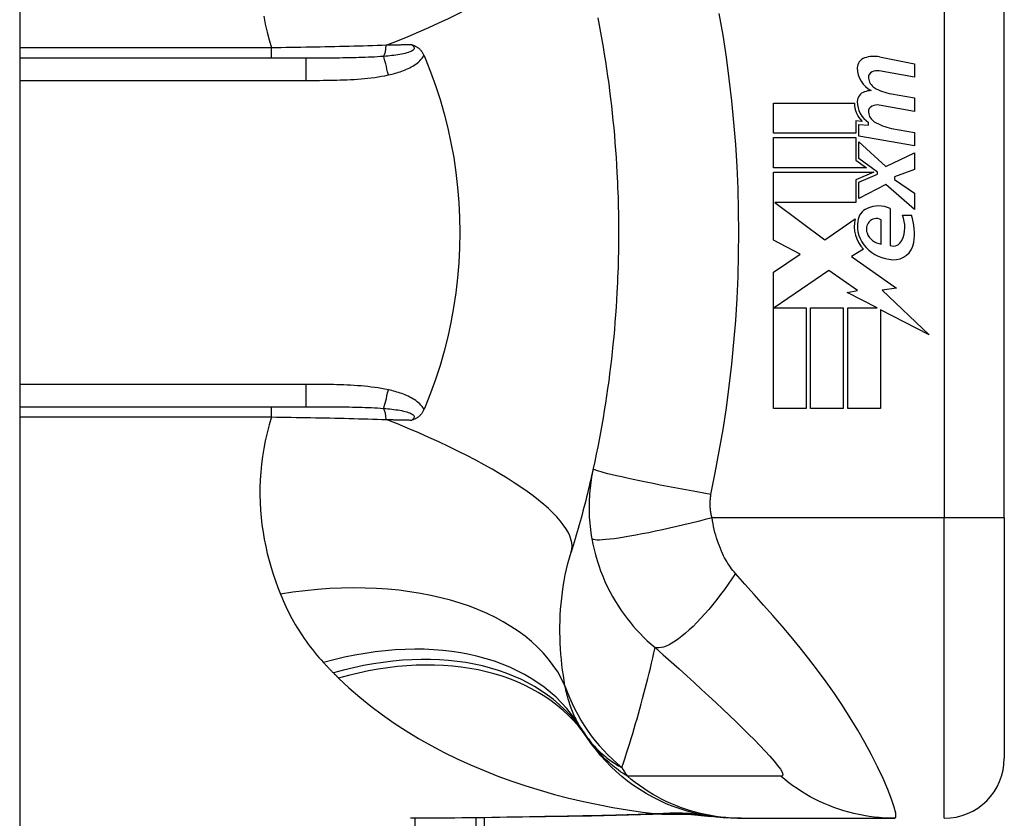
# Model space of a CAD drawing. Header units: inches. Extents: x 4.1 to 95.3, y 5.8 to 50.1.
# Tile 66 of 76: x 59.288 to 59.933, y 22.235 to 22.758. Entities that reach past the tile are written whole.
import ezdxf

# ---------------------------------------------------------------- set-up
doc = ezdxf.new("R2010")
doc.units = ezdxf.units.IN
doc.header["$MEASUREMENT"] = 0
doc.layers.add('Visible Edges(ANSI)', color=7, linetype='Continuous', lineweight=25)
doc.layers.add('Visible Tangent Edges(ANSI)', color=7, linetype='Continuous', lineweight=25)

msp = doc.modelspace()

# ---------------------------------------------------------------- linework, layer by layer
at = {"layer": 'Visible Edges(ANSI)'}
for p, q in [((59.28789, 38.02566), (59.28789, 18.51466)), ((59.93277, 22.43165), (59.93277, 22.80566)), ((59.47528, 22.73283), (59.28789, 22.73283)), ((59.85101, 22.73362), (59.87387, 22.72918)), ((59.87387, 22.72918), (59.87387, 22.72038)), ((59.87387, 22.72038), (59.85087, 22.72443)), ((59.85887, 22.70943), (59.87387, 22.70678)), ((59.87387, 22.70678), (59.87387, 22.69798)), ((59.78167, 22.70338), (59.83467, 22.70338)), ((59.78167, 22.68358), (59.78167, 22.70338)), ((59.87387, 22.69798), (59.85087, 22.70204)), ((59.83557, 22.69178), (59.83557, 22.68358)), ((59.83967, 22.69142), (59.83557, 22.69178)), ((59.83747, 22.68938), (59.84387, 22.68882)), ((59.83747, 22.6818), (59.83747, 22.68938)), ((59.84387, 22.68882), (59.84387, 22.69075)), ((59.83557, 22.68358), (59.78167, 22.68358)), ((59.78167, 22.68078), (59.83557, 22.68078)), ((59.78167, 22.66098), (59.78167, 22.68078)), ((59.83557, 22.68078), (59.83557, 22.66599)), ((59.87387, 22.67538), (59.83747, 22.6818)), ((59.85887, 22.68683), (59.87387, 22.68418)), ((59.87387, 22.68418), (59.87387, 22.67538)), ((59.83747, 22.67798), (59.85515, 22.66178)), ((59.83747, 22.66708), (59.83747, 22.67798)), ((59.85515, 22.66178), (59.87387, 22.67078)), ((59.87387, 22.67078), (59.87387, 22.65998)), ((59.83557, 22.66599), (59.84247, 22.66098)), ((59.84972, 22.65818), (59.83747, 22.66708)), ((59.84247, 22.66098), (59.78167, 22.66098)), ((59.78167, 22.65818), (59.84735, 22.65818)), ((59.78167, 22.61358), (59.78167, 22.65818)), ((59.84735, 22.65818), (59.83557, 22.65318)), ((59.83747, 22.65158), (59.84972, 22.65678)), ((59.84972, 22.65678), (59.84972, 22.65818)), ((59.87387, 22.65998), (59.86087, 22.65498)), ((59.86087, 22.65498), (59.86087, 22.65338)), ((59.83557, 22.65318), (59.83557, 22.63818)), ((59.83747, 22.64078), (59.83747, 22.65158)), ((59.85527, 22.64998), (59.83747, 22.64078)), ((59.87387, 22.63358), (59.85527, 22.64998)), ((59.86087, 22.65338), (59.87387, 22.64438)), ((59.87387, 22.64438), (59.87387, 22.63358)), ((59.7825, 22.63818), (59.81517, 22.61378)), ((59.83557, 22.63818), (59.7825, 22.63818)), ((59.85807, 22.63438), (59.85807, 22.60998)), ((59.86607, 22.62998), (59.87207, 22.62998)), ((59.81517, 22.61378), (59.83507, 22.62758)), ((59.85207, 22.61098), (59.85207, 22.62698)), ((59.79908, 22.60432), (59.78167, 22.61358)), ((59.78167, 22.59258), (59.79908, 22.60432)), ((59.84047, 22.60761), (59.83277, 22.60298)), ((59.83277, 22.60298), (59.86213, 22.58204)), ((59.78167, 22.50338), (59.78167, 22.59258)), ((59.81787, 22.59378), (59.78207, 22.56918)), ((59.83657, 22.58068), (59.81787, 22.59378)), ((59.82987, 22.57938), (59.83657, 22.58068)), ((59.84946, 22.56918), (59.82987, 22.57938)), ((59.86213, 22.58204), (59.85267, 22.58071)), ((59.85267, 22.58071), (59.88347, 22.55148)), ((59.78207, 22.56918), (59.80307, 22.56918)), ((59.80307, 22.56918), (59.80307, 22.50338)), ((59.80587, 22.56918), (59.82727, 22.56918)), ((59.80587, 22.50338), (59.80587, 22.56918)), ((59.82727, 22.56918), (59.82727, 22.50338)), ((59.83027, 22.56918), (59.84946, 22.56918)), ((59.83027, 22.50338), (59.83027, 22.56918)), ((59.85167, 22.56803), (59.85167, 22.50338)), ((59.88347, 22.55148), (59.85167, 22.56803)), ((59.28789, 22.50448), (59.47528, 22.50448)), ((59.80307, 22.50338), (59.78167, 22.50338)), ((59.82727, 22.50338), (59.80587, 22.50338)), ((59.85167, 22.50338), (59.83027, 22.50338)), ((59.93277, 22.43165), (59.93277, 22.27417)), ((59.59239, 21.86866), (59.59239, 22.23516)), ((59.75801, 22.2348), (59.76044, 22.2348)), ((59.76044, 22.2348), (59.86086, 22.2348))]:
    msp.add_line(p, q, dxfattribs=at)
at = {"layer": 'Visible Edges(ANSI)', "flags": 128}
for points in [[(59.6665, 22.75919), (59.66743, 22.75444), (59.66832, 22.74967), (59.66917, 22.7449), (59.67, 22.74012), (59.67079, 22.73534), (59.67155, 22.73054), (59.67228, 22.72574), (59.67298, 22.72094), (59.67364, 22.71613), (59.67427, 22.71131), (59.67487, 22.70648), (59.67543, 22.70166), (59.67597, 22.69682), (59.67647, 22.69198), (59.67694, 22.68714), (59.67737, 22.68229), (59.67778, 22.67744), (59.67815, 22.67259), (59.67849, 22.66774), (59.6788, 22.66288), (59.67907, 22.65801)], [(59.54473, 22.74159), (59.54511, 22.74147), (59.54549, 22.74134), (59.54587, 22.74121), (59.54624, 22.74106), (59.54662, 22.74091), (59.54699, 22.74074), (59.54737, 22.74055), (59.54774, 22.74035), (59.54811, 22.74013), (59.54848, 22.7399), (59.54884, 22.73964), (59.5492, 22.73936), (59.54956, 22.73905), (59.54992, 22.73873), (59.55026, 22.73838), (59.55059, 22.73801), (59.5509, 22.73763), (59.5512, 22.73724), (59.55148, 22.73683), (59.55175, 22.73641), (59.55201, 22.73598), (59.55225, 22.73554), (59.55247, 22.73508), (59.55268, 22.73462)], [(59.55268, 22.73462), (59.55271, 22.73455), (59.55274, 22.73447), (59.55277, 22.7344), (59.55281, 22.73432), (59.55284, 22.73425), (59.55287, 22.73417), (59.5529, 22.7341), (59.55293, 22.73402), (59.55297, 22.73395), (59.553, 22.73387), (59.55303, 22.7338), (59.55306, 22.73373), (59.55309, 22.73365), (59.55312, 22.73358), (59.55316, 22.7335), (59.55319, 22.73343), (59.55322, 22.73335), (59.55325, 22.73328), (59.55328, 22.7332), (59.55331, 22.73313), (59.55335, 22.73305), (59.55338, 22.73298), (59.55341, 22.7329), (59.55344, 22.73283)], [(59.55344, 22.73283), (59.557, 22.72394), (59.56028, 22.71491), (59.56325, 22.70573), (59.56593, 22.69641), (59.5683, 22.68697), (59.57037, 22.67741), (59.57213, 22.66773), (59.57357, 22.65797), (59.57469, 22.64816), (59.5755, 22.63832), (59.57598, 22.62844), (59.57613, 22.61855), (59.57597, 22.60864), (59.57548, 22.59873), (59.57467, 22.58886), (59.57354, 22.57906), (59.5721, 22.56936), (59.57034, 22.55974), (59.56828, 22.55023), (59.56591, 22.54083), (59.56324, 22.53155), (59.56027, 22.52239), (59.557, 22.51337), (59.55344, 22.50448)], [(59.67907, 22.65801), (59.67924, 22.65474), (59.67939, 22.65146), (59.67953, 22.64818), (59.67966, 22.6449), (59.67977, 22.64162), (59.67986, 22.63834), (59.67994, 22.63506), (59.68001, 22.63178), (59.68006, 22.6285), (59.68009, 22.62522), (59.68012, 22.62194), (59.68012, 22.61866), (59.68012, 22.61537), (59.68009, 22.61209), (59.68006, 22.60881), (59.68001, 22.60553), (59.67994, 22.60225), (59.67986, 22.59897), (59.67977, 22.59569), (59.67966, 22.59241), (59.67953, 22.58913), (59.67939, 22.58585), (59.67924, 22.58257), (59.67907, 22.5793)], [(59.67907, 22.5793), (59.6788, 22.57444), (59.67849, 22.56958), (59.67815, 22.56472), (59.67778, 22.55987), (59.67737, 22.55502), (59.67694, 22.55017), (59.67647, 22.54533), (59.67597, 22.54049), (59.67543, 22.53566), (59.67487, 22.53083), (59.67427, 22.526), (59.67364, 22.52119), (59.67298, 22.51637), (59.67228, 22.51157), (59.67155, 22.50677), (59.67079, 22.50197), (59.67, 22.49719), (59.66917, 22.49241), (59.66832, 22.48764), (59.66743, 22.48287), (59.6665, 22.47812), (59.66555, 22.47337), (59.66456, 22.46863), (59.66354, 22.46391)], [(59.55268, 22.50269), (59.55247, 22.50223), (59.55225, 22.50177), (59.55201, 22.50133), (59.55175, 22.5009), (59.55148, 22.50048), (59.5512, 22.50007), (59.5509, 22.49968), (59.55059, 22.4993), (59.55026, 22.49893), (59.54992, 22.49859), (59.54956, 22.49826), (59.5492, 22.49795), (59.54884, 22.49767), (59.54848, 22.49742), (59.54811, 22.49718), (59.54774, 22.49696), (59.54737, 22.49676), (59.54699, 22.49657), (59.54662, 22.4964), (59.54624, 22.49625), (59.54587, 22.4961), (59.54549, 22.49597), (59.54511, 22.49584), (59.54473, 22.49572)], [(59.55344, 22.50448), (59.55341, 22.50441), (59.55338, 22.50433), (59.55335, 22.50426), (59.55331, 22.50418), (59.55328, 22.50411), (59.55325, 22.50403), (59.55322, 22.50396), (59.55319, 22.50388), (59.55316, 22.50381), (59.55312, 22.50374), (59.55309, 22.50366), (59.55306, 22.50359), (59.55303, 22.50351), (59.553, 22.50344), (59.55297, 22.50336), (59.55293, 22.50329), (59.5529, 22.50321), (59.55287, 22.50314), (59.55284, 22.50306), (59.55281, 22.50299), (59.55277, 22.50292), (59.55274, 22.50284), (59.55271, 22.50277), (59.55268, 22.50269)], [(59.66354, 22.46391), (59.66302, 22.46155), (59.66249, 22.4592), (59.66195, 22.45686), (59.66141, 22.45452), (59.66086, 22.45219), (59.6603, 22.44986), (59.65973, 22.44754), (59.65916, 22.44523), (59.65858, 22.44293), (59.658, 22.44063), (59.6574, 22.43834), (59.6568, 22.43605), (59.6562, 22.43377), (59.65558, 22.4315), (59.65496, 22.42924), (59.65434, 22.42698), (59.6537, 22.42473), (59.65306, 22.42248), (59.65241, 22.42025), (59.65176, 22.41801), (59.6511, 22.41579), (59.65043, 22.41357), (59.64976, 22.41136), (59.64908, 22.40916)], [(59.75801, 22.2348), (59.75337, 22.23489), (59.74869, 22.23517), (59.74399, 22.23563), (59.73927, 22.23629), (59.73455, 22.23715), (59.72985, 22.23821), (59.72516, 22.23946), (59.72052, 22.24091), (59.71592, 22.24255), (59.71138, 22.24439), (59.70691, 22.24642), (59.70253, 22.24864), (59.69824, 22.25104), (59.69407, 22.25361), (59.69, 22.25634), (59.68607, 22.25924), (59.68227, 22.26228), (59.67861, 22.26547), (59.67511, 22.26878), (59.67177, 22.27222), (59.66858, 22.27576), (59.66557, 22.2794), (59.66272, 22.28313), (59.66005, 22.28693)], [(59.66241, 22.23626), (59.63224, 22.23578), (59.60235, 22.2353), (59.57285, 22.23494), (59.54383, 22.2348)], [(59.71051, 22.2376), (59.68672, 22.23676), (59.66241, 22.23626)], [(59.71051, 22.2376), (59.72569, 22.23755), (59.74081, 22.23606)]]:
    msp.add_lwpolyline(points, dxfattribs=at)
at = {"layer": 'Visible Edges(ANSI)'}
for centre, radius, start, end in [((59.84348, 22.72634), 0.007, 108.47479, 179.6788), ((59.84735, 22.71477), 0.0192, 79, 108.47479), ((59.85286, 22.72629), 0.01637, 179.6788, 243.95078), ((59.84776, 22.72021), 0.004, 113.54875, 186.10268), ((59.85214, 22.72067), 0.0084, 186.10268, 237.60833), ((59.84944, 22.71636), 0.0082, 79.9922, 113.54875), ((59.86381, 22.74003), 0.031, 238.55841, 260.82565), ((59.84324, 22.70432), 0.00676, 106.9928, 179.47765), ((59.84688, 22.69242), 0.0192, 93.6169, 106.9928), ((59.85066, 22.70304), 0.016, 178.79525, 226.5849), ((59.85248, 22.70424), 0.016, 179.47765, 237.41137), ((59.84776, 22.69781), 0.004, 113.55712, 186.03001), ((59.84944, 22.69396), 0.0082, 80, 113.55712), ((59.85214, 22.69827), 0.0084, 186.03001, 237.59924), ((59.86425, 22.71736), 0.031, 237.59924, 260), ((59.85047, 22.61719), 0.0188, 66.15553, 113.84447), ((59.84696, 22.62511), 0.01013, 113.84447, 175.08017), ((59.84717, 22.62213), 0.02046, 334.67838, 22.56091), ((59.83343, 22.61792), 0.04048, 351.56052, 17.33425), ((59.85651, 22.62266), 0.022, 167.07905, 223.17854), ((59.85651, 22.62266), 0.01992, 170.40854, 224.16843), ((59.84975, 22.6208), 0.0073, 141.16516, 199.37968), ((59.84902, 22.62139), 0.00637, 61.45471, 141.16516), ((59.85343, 22.6221), 0.0112, 199.37968, 262.99755), ((59.85988, 22.61612), 0.0064, 253.52609, 334.67838), ((59.86045, 22.61391), 0.01315, 266.56465, 351.56052), ((59.86126, 22.62727), 0.02654, 224.16843, 266.56465), ((59.75598, 22.35595), 0.11811, 211.30007, 213.52082), ((60.15256, 22.61866), 0.59381, 213.52082, 213.96213), ((59.8934, 22.27417), 0.03937, 270, 0)]:
    msp.add_arc(centre, radius, start, end, dxfattribs=at)
at = {"layer": 'Visible Tangent Edges(ANSI)'}
for p, q in [((59.8934, 22.80566), (59.8934, 22.43165)), ((59.45284, 22.73957), (59.28789, 22.73957)), ((59.45284, 22.73283), (59.45284, 22.73957)), ((59.47528, 22.73283), (59.47528, 22.71825)), ((59.28789, 22.71825), (59.47528, 22.71825)), ((59.47528, 22.51906), (59.28789, 22.51906)), ((59.47528, 22.51906), (59.47528, 22.50448)), ((59.45284, 22.49774), (59.45284, 22.50448)), ((59.28789, 22.49774), (59.45284, 22.49774)), ((59.8934, 22.43165), (59.74132, 22.43165)), ((59.93277, 22.43165), (59.8934, 22.43165)), ((59.8934, 22.2348), (59.8934, 22.43165)), ((59.54697, 21.67756), (59.54697, 22.2348)), ((59.58662, 22.23509), (59.58662, 21.86866))]:
    msp.add_line(p, q, dxfattribs=at)
at = {"layer": 'Visible Tangent Edges(ANSI)', "flags": 128}
for points in [[(59.44773, 22.76028), (59.44874, 22.75512), (59.44992, 22.74994), (59.45129, 22.74476), (59.45284, 22.73957)], [(59.74066, 22.44698), (59.74341, 22.46112), (59.7461, 22.47528), (59.74854, 22.48949), (59.75071, 22.50373), (59.75263, 22.51802), (59.75428, 22.53234), (59.75568, 22.54668), (59.75683, 22.56105), (59.75772, 22.57544), (59.75836, 22.58984), (59.75874, 22.60424), (59.75886, 22.61866), (59.75874, 22.63307), (59.75836, 22.64748), (59.75772, 22.66188), (59.75683, 22.67626), (59.75568, 22.69063), (59.75428, 22.70497), (59.75263, 22.71929), (59.75071, 22.73358), (59.74854, 22.74783), (59.7461, 22.76203)], [(59.52798, 22.74125), (59.52499, 22.74115), (59.52197, 22.74105), (59.51894, 22.74096), (59.5159, 22.74087), (59.51284, 22.74078), (59.50977, 22.7407), (59.50668, 22.74061), (59.50359, 22.74053), (59.50048, 22.74046), (59.49736, 22.74038), (59.49423, 22.74031), (59.49109, 22.74024), (59.48794, 22.74017), (59.48479, 22.7401), (59.48162, 22.74004), (59.47844, 22.73998), (59.47526, 22.73992), (59.47206, 22.73986), (59.46887, 22.73981), (59.46567, 22.73976), (59.46246, 22.73971), (59.45925, 22.73966), (59.45605, 22.73961), (59.45284, 22.73957)], [(59.54473, 22.74159), (59.54534, 22.74111), (59.54581, 22.74062), (59.54612, 22.74011), (59.54626, 22.7396), (59.54619, 22.73909), (59.54593, 22.73859), (59.54549, 22.73812), (59.5449, 22.73768), (59.54417, 22.73727), (59.54332, 22.73689), (59.54238, 22.73655), (59.54137, 22.73623), (59.5403, 22.73594), (59.53917, 22.73568), (59.53801, 22.73543), (59.5368, 22.73521), (59.53556, 22.735), (59.53429, 22.73481), (59.53299, 22.73464), (59.53167, 22.73448), (59.53032, 22.73433), (59.52896, 22.73419), (59.52759, 22.73407), (59.52621, 22.73395)], [(59.54473, 22.74159), (59.54404, 22.74157), (59.54335, 22.74156), (59.54266, 22.74155), (59.54197, 22.74153), (59.54128, 22.74152), (59.54058, 22.7415), (59.53989, 22.74149), (59.53919, 22.74148), (59.5385, 22.74146), (59.5378, 22.74145), (59.53711, 22.74143), (59.53641, 22.74142), (59.53571, 22.7414), (59.53501, 22.74139), (59.53431, 22.74138), (59.53361, 22.74136), (59.53291, 22.74135), (59.53221, 22.74133), (59.53151, 22.74132), (59.5308, 22.7413), (59.5301, 22.74129), (59.52939, 22.74127), (59.52869, 22.74126), (59.52798, 22.74125)], [(59.52621, 22.73395), (59.52426, 22.73381), (59.52228, 22.73368), (59.52029, 22.73356), (59.51827, 22.73346), (59.51624, 22.73337), (59.51419, 22.73328), (59.51212, 22.73321), (59.51004, 22.73315), (59.50795, 22.7331), (59.50584, 22.73305), (59.50372, 22.73301), (59.50159, 22.73297), (59.49945, 22.73294), (59.4973, 22.73292), (59.49514, 22.73289), (59.49297, 22.73288), (59.49079, 22.73286), (59.4886, 22.73285), (59.4864, 22.73284), (59.48419, 22.73284), (59.48197, 22.73283), (59.47975, 22.73283), (59.47752, 22.73283), (59.47528, 22.73283)], [(59.52934, 22.7218), (59.53045, 22.72205), (59.53155, 22.72232), (59.53266, 22.7226), (59.53376, 22.7229), (59.53486, 22.72322), (59.53596, 22.72356), (59.53705, 22.72391), (59.53813, 22.72429), (59.5392, 22.72469), (59.54026, 22.72511), (59.5413, 22.72556), (59.54234, 22.72603), (59.54335, 22.72654), (59.54436, 22.72707), (59.54534, 22.72763), (59.5463, 22.72823), (59.54724, 22.72887), (59.54815, 22.72955), (59.54903, 22.73028), (59.54987, 22.73105), (59.55067, 22.73187), (59.55141, 22.73274), (59.55208, 22.73365), (59.55268, 22.73462)], [(59.47528, 22.71825), (59.47754, 22.71825), (59.4798, 22.71826), (59.48206, 22.71827), (59.48432, 22.71828), (59.48658, 22.7183), (59.48884, 22.71833), (59.4911, 22.71836), (59.49336, 22.7184), (59.49562, 22.71846), (59.49788, 22.71853), (59.50014, 22.71861), (59.5024, 22.7187), (59.50466, 22.71881), (59.50692, 22.71894), (59.50917, 22.7191), (59.51143, 22.71927), (59.51369, 22.71947), (59.51594, 22.71969), (59.51819, 22.71995), (59.52044, 22.72024), (59.52267, 22.72056), (59.52491, 22.72093), (59.52713, 22.72134), (59.52934, 22.7218)], [(59.52934, 22.51551), (59.52713, 22.51597), (59.52491, 22.51638), (59.52267, 22.51674), (59.52044, 22.51707), (59.51819, 22.51736), (59.51594, 22.51762), (59.51369, 22.51784), (59.51143, 22.51804), (59.50917, 22.51822), (59.50692, 22.51837), (59.50466, 22.5185), (59.5024, 22.51861), (59.50014, 22.51871), (59.49788, 22.51879), (59.49562, 22.51885), (59.49336, 22.51891), (59.4911, 22.51895), (59.48884, 22.51899), (59.48658, 22.51901), (59.48432, 22.51903), (59.48206, 22.51905), (59.4798, 22.51905), (59.47754, 22.51906), (59.47528, 22.51906)], [(59.55268, 22.50269), (59.55208, 22.50366), (59.55141, 22.50457), (59.55067, 22.50544), (59.54987, 22.50626), (59.54903, 22.50704), (59.54815, 22.50776), (59.54724, 22.50844), (59.5463, 22.50908), (59.54534, 22.50968), (59.54436, 22.51024), (59.54335, 22.51078), (59.54234, 22.51128), (59.5413, 22.51175), (59.54026, 22.5122), (59.5392, 22.51262), (59.53813, 22.51302), (59.53705, 22.5134), (59.53596, 22.51375), (59.53486, 22.51409), (59.53376, 22.51441), (59.53266, 22.51471), (59.53155, 22.51499), (59.53045, 22.51526), (59.52934, 22.51551)], [(59.47528, 22.50448), (59.47752, 22.50448), (59.47975, 22.50448), (59.48197, 22.50448), (59.48419, 22.50447), (59.4864, 22.50447), (59.4886, 22.50446), (59.49079, 22.50445), (59.49297, 22.50443), (59.49514, 22.50442), (59.4973, 22.5044), (59.49945, 22.50437), (59.5016, 22.50434), (59.50372, 22.50431), (59.50584, 22.50426), (59.50795, 22.50422), (59.51004, 22.50416), (59.51212, 22.5041), (59.51419, 22.50403), (59.51624, 22.50394), (59.51827, 22.50385), (59.52029, 22.50375), (59.52228, 22.50363), (59.52426, 22.5035), (59.52621, 22.50336)], [(59.52621, 22.50336), (59.52759, 22.50324), (59.52896, 22.50312), (59.53032, 22.50298), (59.53167, 22.50283), (59.53299, 22.50267), (59.53429, 22.5025), (59.53556, 22.50231), (59.5368, 22.5021), (59.53801, 22.50188), (59.53917, 22.50164), (59.5403, 22.50137), (59.54137, 22.50108), (59.54238, 22.50077), (59.54332, 22.50042), (59.54417, 22.50004), (59.5449, 22.49963), (59.54549, 22.49919), (59.54593, 22.49871), (59.54619, 22.49822), (59.54626, 22.49771), (59.54613, 22.4972), (59.54581, 22.49669), (59.54534, 22.4962), (59.54473, 22.49572)], [(59.45284, 22.49774), (59.45129, 22.49256), (59.44992, 22.48737), (59.44874, 22.48219), (59.44773, 22.47703), (59.44689, 22.47188), (59.44623, 22.46676), (59.44573, 22.46167), (59.4454, 22.45662), (59.44523, 22.45161), (59.4452, 22.44663), (59.44533, 22.44169), (59.44561, 22.43679), (59.44602, 22.43193), (59.44657, 22.42711), (59.44726, 22.42233), (59.44807, 22.4176), (59.449, 22.41292), (59.45006, 22.40829), (59.45123, 22.4037), (59.45251, 22.39917), (59.4539, 22.3947), (59.45539, 22.39029), (59.45697, 22.38593), (59.45865, 22.38164)], [(59.45284, 22.49774), (59.45605, 22.4977), (59.45925, 22.49765), (59.46246, 22.4976), (59.46567, 22.49755), (59.46887, 22.4975), (59.47206, 22.49745), (59.47526, 22.49739), (59.47844, 22.49733), (59.48162, 22.49727), (59.48479, 22.49721), (59.48794, 22.49714), (59.49109, 22.49708), (59.49423, 22.497), (59.49736, 22.49693), (59.50048, 22.49686), (59.50359, 22.49678), (59.50668, 22.4967), (59.50977, 22.49662), (59.51284, 22.49653), (59.5159, 22.49644), (59.51894, 22.49635), (59.52197, 22.49626), (59.52499, 22.49616), (59.52798, 22.49607)], [(59.52798, 22.49607), (59.52869, 22.49605), (59.52939, 22.49604), (59.5301, 22.49602), (59.5308, 22.49601), (59.53151, 22.49599), (59.53221, 22.49598), (59.53291, 22.49597), (59.53361, 22.49595), (59.53431, 22.49594), (59.53501, 22.49592), (59.53571, 22.49591), (59.53641, 22.49589), (59.53711, 22.49588), (59.5378, 22.49587), (59.5385, 22.49585), (59.53919, 22.49584), (59.53989, 22.49582), (59.54058, 22.49581), (59.54128, 22.49579), (59.54197, 22.49578), (59.54266, 22.49577), (59.54335, 22.49575), (59.54404, 22.49574), (59.54473, 22.49572)], [(59.66354, 22.46391), (59.66316, 22.46211), (59.66281, 22.4603), (59.66248, 22.45848), (59.66218, 22.45666), (59.66191, 22.45483), (59.66167, 22.45299), (59.66146, 22.45115), (59.66128, 22.4493), (59.66113, 22.44744), (59.661, 22.44558), (59.66091, 22.44372), (59.66084, 22.44185), (59.6608, 22.43996), (59.66079, 22.43806), (59.66082, 22.43614), (59.66087, 22.43419), (59.66097, 22.4322), (59.6611, 22.43015), (59.66126, 22.4281), (59.66146, 22.42609), (59.66169, 22.42408), (59.66196, 22.42204), (59.66227, 22.41998), (59.66261, 22.41791)], [(59.74066, 22.44698), (59.73602, 22.4478), (59.7313, 22.44865), (59.72652, 22.44953), (59.7217, 22.45042), (59.71687, 22.45133), (59.71207, 22.45225), (59.70734, 22.45317), (59.7027, 22.45409), (59.6982, 22.455), (59.69386, 22.4559), (59.68974, 22.45677), (59.68584, 22.45762), (59.68221, 22.45842), (59.67887, 22.45919), (59.67584, 22.45991), (59.67314, 22.46058), (59.67077, 22.4612), (59.66875, 22.46176), (59.66706, 22.46227), (59.66572, 22.46271), (59.66471, 22.4631), (59.66402, 22.46343), (59.66364, 22.4637), (59.66354, 22.46391)], [(59.74132, 22.43165), (59.74115, 22.43232), (59.741, 22.43299), (59.74085, 22.43366), (59.74073, 22.43431), (59.74061, 22.43497), (59.74051, 22.43565), (59.74042, 22.43632), (59.74034, 22.43698), (59.74028, 22.43763), (59.74022, 22.43827), (59.74018, 22.4389), (59.74015, 22.43953), (59.74013, 22.44016), (59.74013, 22.44078), (59.74013, 22.44141), (59.74014, 22.44203), (59.74017, 22.44266), (59.74021, 22.44328), (59.74025, 22.4439), (59.74031, 22.44452), (59.74038, 22.44514), (59.74046, 22.44575), (59.74055, 22.44637), (59.74066, 22.44698)], [(59.74132, 22.43165), (59.73682, 22.43049), (59.73224, 22.42933), (59.72759, 22.42818), (59.7229, 22.42705), (59.71819, 22.42594), (59.7135, 22.42486), (59.70886, 22.42383), (59.7043, 22.42285), (59.69986, 22.42193), (59.69555, 22.42107), (59.69143, 22.42028), (59.68751, 22.41958), (59.68382, 22.41896), (59.68039, 22.41842), (59.67723, 22.41798), (59.67437, 22.41763), (59.67182, 22.41737), (59.66958, 22.4172), (59.66765, 22.41712), (59.66604, 22.41712), (59.66474, 22.41721), (59.66375, 22.41737), (59.66304, 22.41761), (59.66261, 22.41791)], [(59.75673, 22.39518), (59.75585, 22.39619), (59.755, 22.39724), (59.75417, 22.39831), (59.75335, 22.39943), (59.75256, 22.40058), (59.75179, 22.40176), (59.75104, 22.40298), (59.75031, 22.40423), (59.7496, 22.40551), (59.74891, 22.40684), (59.74822, 22.40823), (59.74752, 22.40979), (59.7468, 22.41149), (59.74613, 22.41321), (59.74549, 22.41493), (59.74489, 22.41668), (59.74432, 22.41848), (59.74378, 22.4203), (59.74328, 22.42214), (59.74282, 22.42402), (59.74238, 22.42591), (59.74199, 22.42781), (59.74164, 22.42973), (59.74132, 22.43165)], [(59.66261, 22.41791), (59.6633, 22.41438), (59.66409, 22.41085), (59.66499, 22.40732), (59.66601, 22.40381), (59.66714, 22.40033), (59.66837, 22.39687), (59.66972, 22.39344), (59.67117, 22.39005), (59.67273, 22.3867), (59.67438, 22.38341), (59.67617, 22.38011), (59.6781, 22.37682), (59.68, 22.37377), (59.68184, 22.37101), (59.68371, 22.36836), (59.68565, 22.36577), (59.68767, 22.36322), (59.68976, 22.36072), (59.69193, 22.35826), (59.69418, 22.35585), (59.69651, 22.35348), (59.69893, 22.35116), (59.70144, 22.34889), (59.70405, 22.34666)], [(59.64503, 22.32165), (59.64447, 22.325), (59.64395, 22.32839), (59.64347, 22.33183), (59.64305, 22.3353), (59.64268, 22.33881), (59.64237, 22.34235), (59.64211, 22.34592), (59.64192, 22.34952), (59.64179, 22.35314), (59.64172, 22.35679), (59.64173, 22.36046), (59.6418, 22.36415), (59.64195, 22.36787), (59.64217, 22.3716), (59.64248, 22.37535), (59.64286, 22.37912), (59.64333, 22.3829), (59.64388, 22.38669), (59.64452, 22.39047), (59.64525, 22.39424), (59.64607, 22.398), (59.64698, 22.40175), (59.64798, 22.40547), (59.64908, 22.40916)], [(59.75673, 22.39518), (59.75437, 22.3917), (59.75195, 22.38823), (59.74947, 22.3848), (59.74695, 22.38141), (59.74439, 22.37808), (59.7418, 22.37485), (59.73919, 22.37171), (59.73659, 22.3687), (59.73399, 22.36582), (59.73142, 22.36311), (59.72888, 22.36056), (59.72639, 22.3582), (59.72397, 22.35604), (59.72162, 22.35408), (59.71935, 22.35234), (59.71718, 22.35083), (59.71511, 22.34953), (59.71316, 22.34847), (59.71132, 22.34763), (59.70961, 22.34702), (59.70802, 22.34662), (59.70657, 22.34644), (59.70524, 22.34645), (59.70405, 22.34666)], [(59.86086, 22.2348), (59.86168, 22.23562), (59.86162, 22.2381), (59.86069, 22.24209), (59.85895, 22.24739), (59.85648, 22.25374), (59.85341, 22.26084), (59.84982, 22.26846), (59.8458, 22.27639), (59.84143, 22.28446), (59.83677, 22.29259), (59.83186, 22.30066), (59.82675, 22.30865), (59.82146, 22.31651), (59.81602, 22.32422), (59.81046, 22.33178), (59.80477, 22.33919), (59.79899, 22.34647), (59.79312, 22.35363), (59.78718, 22.36068), (59.78119, 22.36762), (59.77515, 22.3745), (59.76904, 22.38139), (59.76287, 22.38831), (59.75673, 22.39518)], [(59.45865, 22.38164), (59.45949, 22.3796), (59.46036, 22.37757), (59.46126, 22.37556), (59.46219, 22.37356), (59.46314, 22.37158), (59.46413, 22.36961), (59.46514, 22.36765), (59.46618, 22.36572), (59.46725, 22.36379), (59.46835, 22.36188), (59.46947, 22.35999), (59.47063, 22.35811), (59.47182, 22.35625), (59.47303, 22.3544), (59.47428, 22.35257), (59.47556, 22.35076), (59.47686, 22.34896), (59.4782, 22.34718), (59.47957, 22.34541), (59.48096, 22.34366), (59.48239, 22.34193), (59.48385, 22.34022), (59.48534, 22.33852), (59.48686, 22.33684)], [(59.68231, 22.26804), (59.68336, 22.27119), (59.68439, 22.27436), (59.68542, 22.27754), (59.68643, 22.28073), (59.68743, 22.28393), (59.68842, 22.28714), (59.68939, 22.29036), (59.69036, 22.29359), (59.69131, 22.29683), (59.69224, 22.30008), (59.69317, 22.30334), (59.69408, 22.30661), (59.69498, 22.30989), (59.69587, 22.31319), (59.69674, 22.31649), (59.69761, 22.3198), (59.69846, 22.32312), (59.69929, 22.32645), (59.70012, 22.32979), (59.70093, 22.33315), (59.70173, 22.33651), (59.70251, 22.33989), (59.70329, 22.34327), (59.70405, 22.34666)], [(59.70405, 22.34666), (59.70936, 22.34199), (59.71463, 22.33731), (59.71977, 22.33272), (59.72479, 22.32819), (59.72971, 22.32371), (59.73455, 22.31927), (59.73928, 22.31489), (59.74392, 22.31057), (59.74844, 22.30631), (59.75284, 22.30211), (59.75713, 22.29799), (59.76128, 22.29395), (59.76528, 22.28999), (59.76911, 22.28614), (59.77274, 22.28241), (59.77613, 22.27883), (59.77923, 22.27544), (59.78198, 22.27228), (59.7843, 22.26943), (59.78609, 22.26695), (59.78726, 22.26494), (59.78772, 22.26346), (59.78744, 22.26258), (59.7864, 22.26233)], [(59.48686, 22.33684), (59.48712, 22.33656), (59.48739, 22.33627), (59.48766, 22.33598), (59.48793, 22.33569), (59.4882, 22.3354), (59.48846, 22.33512), (59.48873, 22.33483), (59.489, 22.33455), (59.48928, 22.33426), (59.48955, 22.33397), (59.48982, 22.33369), (59.49009, 22.33341), (59.49036, 22.33312), (59.49064, 22.33284), (59.49091, 22.33256), (59.49119, 22.33227), (59.49146, 22.33199), (59.49174, 22.33171), (59.49201, 22.33143), (59.49229, 22.33115), (59.49257, 22.33087), (59.49284, 22.33059), (59.49312, 22.33031), (59.4934, 22.33003)], [(59.4934, 22.33003), (59.49354, 22.32989), (59.49368, 22.32975), (59.49382, 22.32961), (59.49396, 22.32947), (59.49411, 22.32933), (59.49425, 22.32919), (59.49439, 22.32905), (59.49453, 22.32891), (59.49467, 22.32877), (59.49481, 22.32863), (59.49495, 22.32849), (59.49509, 22.32835), (59.49523, 22.32821), (59.49537, 22.32807), (59.49551, 22.32793), (59.49566, 22.3278), (59.4958, 22.32766), (59.49594, 22.32752), (59.49608, 22.32738), (59.49622, 22.32724), (59.49636, 22.3271), (59.4965, 22.32696), (59.49664, 22.32682), (59.49678, 22.32669)], [(59.49678, 22.32669), (59.50355, 22.3203), (59.51059, 22.31417), (59.51788, 22.30827), (59.52541, 22.30262), (59.53314, 22.29722), (59.54107, 22.29206), (59.54919, 22.28714), (59.55746, 22.28246), (59.56589, 22.27802), (59.57448, 22.2738), (59.58321, 22.2698), (59.59208, 22.26603), (59.60107, 22.26248), (59.61018, 22.25915), (59.6194, 22.25605), (59.62871, 22.25315), (59.6381, 22.25048), (59.64757, 22.24802), (59.65711, 22.24577), (59.6667, 22.24374), (59.67634, 22.24192), (59.68602, 22.24031), (59.69573, 22.23891), (59.70545, 22.23772)], [(59.65506, 22.29459), (59.65449, 22.29555), (59.65393, 22.29652), (59.65339, 22.2975), (59.65286, 22.2985), (59.65234, 22.29952), (59.65184, 22.30054), (59.65135, 22.30159), (59.65087, 22.30265), (59.65041, 22.30372), (59.64996, 22.30481), (59.64952, 22.30592), (59.6491, 22.30703), (59.64869, 22.30817), (59.64829, 22.30932), (59.64791, 22.31048), (59.64754, 22.31166), (59.64718, 22.31286), (59.64683, 22.31407), (59.6465, 22.31529), (59.64618, 22.31654), (59.64587, 22.31779), (59.64558, 22.31906), (59.6453, 22.32035), (59.64503, 22.32165)], [(59.65751, 22.29073), (59.65844, 22.28936), (59.65938, 22.28804), (59.66033, 22.28677), (59.6613, 22.28553), (59.66227, 22.28434), (59.66326, 22.28319), (59.66426, 22.28208), (59.66526, 22.281), (59.66628, 22.27996), (59.6673, 22.27896), (59.66833, 22.27798), (59.66937, 22.27704), (59.67042, 22.27614), (59.67147, 22.27526), (59.67253, 22.27441), (59.6736, 22.2736), (59.67467, 22.27281), (59.67575, 22.27205), (59.67683, 22.27131), (59.67792, 22.27061), (59.67901, 22.26993), (59.6801, 22.26927), (59.6812, 22.26864), (59.68231, 22.26804)], [(59.68588, 22.26237), (59.68437, 22.26336), (59.68291, 22.26435), (59.68149, 22.26534), (59.68012, 22.26634), (59.67879, 22.26735), (59.6775, 22.26835), (59.67625, 22.26936), (59.67503, 22.27038), (59.67386, 22.27139), (59.67272, 22.27241), (59.67162, 22.27343), (59.67055, 22.27445), (59.66951, 22.27548), (59.66851, 22.2765), (59.66753, 22.27753), (59.66659, 22.27856), (59.66568, 22.2796), (59.6648, 22.28063), (59.66394, 22.28167), (59.66311, 22.28272), (59.66231, 22.28376), (59.66153, 22.28481), (59.66078, 22.28587), (59.66005, 22.28693)], [(59.76044, 22.2348), (59.75712, 22.23485), (59.7538, 22.23499), (59.75046, 22.23523), (59.74712, 22.23558), (59.74379, 22.23602), (59.74045, 22.23656), (59.73713, 22.2372), (59.73381, 22.23795), (59.73052, 22.23879), (59.72724, 22.23973), (59.72399, 22.24077), (59.72077, 22.2419), (59.71759, 22.24314), (59.71444, 22.24446), (59.71134, 22.24588), (59.70828, 22.24739), (59.70527, 22.24898), (59.70231, 22.25066), (59.69942, 22.25243), (59.69658, 22.25427), (59.6938, 22.25619), (59.69109, 22.25818), (59.68845, 22.26024), (59.68588, 22.26237)], [(59.7864, 22.26233), (59.78218, 22.26237), (59.77799, 22.26237), (59.7738, 22.26237), (59.76961, 22.26237), (59.76543, 22.26237), (59.76124, 22.26237), (59.75706, 22.26237), (59.75287, 22.26237), (59.74869, 22.26237), (59.7445, 22.26237), (59.74032, 22.26237), (59.73613, 22.26237), (59.73195, 22.26237), (59.72776, 22.26237), (59.72357, 22.26237), (59.71939, 22.26237), (59.7152, 22.26237), (59.71102, 22.26237), (59.70683, 22.26237), (59.70264, 22.26237), (59.69846, 22.26237), (59.69428, 22.26237), (59.69008, 22.26237), (59.68588, 22.26237)], [(59.86086, 22.2348), (59.85755, 22.23485), (59.85422, 22.23499), (59.85088, 22.23523), (59.84754, 22.23558), (59.8442, 22.23602), (59.84087, 22.23656), (59.83754, 22.2372), (59.83423, 22.23794), (59.83093, 22.23878), (59.82766, 22.23972), (59.82441, 22.24076), (59.8212, 22.2419), (59.81802, 22.24313), (59.81487, 22.24445), (59.81178, 22.24587), (59.80872, 22.24737), (59.80572, 22.24897), (59.80277, 22.25065), (59.79988, 22.25241), (59.79705, 22.25425), (59.79429, 22.25616), (59.79159, 22.25815), (59.78895, 22.26021), (59.7864, 22.26233)], [(59.66182, 22.23642), (59.65679, 22.23634), (59.65177, 22.23625), (59.64676, 22.23616), (59.64175, 22.23607), (59.63675, 22.23598), (59.63176, 22.23589), (59.62678, 22.2358), (59.62181, 22.23571), (59.61685, 22.23562), (59.6119, 22.23554), (59.60696, 22.23545), (59.60203, 22.23537), (59.59711, 22.23529), (59.5922, 22.23522), (59.5873, 22.23515), (59.58242, 22.23508), (59.57755, 22.23502), (59.57269, 22.23496), (59.56785, 22.23492), (59.56302, 22.23488), (59.5582, 22.23484), (59.5534, 22.23482), (59.54861, 22.2348), (59.54383, 22.2348)], [(59.70545, 22.23772), (59.70367, 22.23764), (59.70189, 22.23756), (59.7001, 22.23748), (59.69831, 22.23741), (59.69652, 22.23734), (59.69472, 22.23727), (59.69292, 22.23721), (59.69111, 22.23714), (59.68931, 22.23708), (59.68749, 22.23703), (59.68568, 22.23697), (59.68386, 22.23692), (59.68204, 22.23686), (59.68022, 22.23681), (59.67839, 22.23677), (59.67656, 22.23672), (59.67472, 22.23668), (59.67289, 22.23663), (59.67105, 22.23659), (59.66921, 22.23656), (59.66737, 22.23652), (59.66552, 22.23648), (59.66367, 22.23645), (59.66182, 22.23642)], [(59.66241, 22.23626), (59.66239, 22.23626), (59.66236, 22.23626), (59.66234, 22.23626), (59.66231, 22.23626), (59.66229, 22.23626), (59.66226, 22.23627), (59.66224, 22.23627), (59.66221, 22.23627), (59.66219, 22.23628), (59.66216, 22.23628), (59.66214, 22.23629), (59.66211, 22.2363), (59.66209, 22.2363), (59.66207, 22.23631), (59.66204, 22.23632), (59.66202, 22.23633), (59.66199, 22.23634), (59.66197, 22.23635), (59.66194, 22.23636), (59.66192, 22.23637), (59.6619, 22.23638), (59.66187, 22.23639), (59.66185, 22.23641), (59.66182, 22.23642)], [(59.70545, 22.23772), (59.70563, 22.23771), (59.7058, 22.23771), (59.70596, 22.23771), (59.70613, 22.2377), (59.70629, 22.2377), (59.70644, 22.23769), (59.70659, 22.23769), (59.70674, 22.23768), (59.70688, 22.23768), (59.70702, 22.23768), (59.70715, 22.23767), (59.70728, 22.23767), (59.7074, 22.23767), (59.70752, 22.23766), (59.70763, 22.23766), (59.70774, 22.23765), (59.70784, 22.23765), (59.70794, 22.23765), (59.70804, 22.23764), (59.70812, 22.23764), (59.70821, 22.23763), (59.70829, 22.23763), (59.70836, 22.23762), (59.70843, 22.23762)], [(59.70843, 22.23762), (59.70851, 22.23761), (59.7086, 22.23761), (59.70869, 22.23761), (59.70877, 22.2376), (59.70886, 22.2376), (59.70895, 22.23759), (59.70903, 22.23759), (59.70912, 22.23759), (59.70921, 22.23759), (59.70929, 22.23758), (59.70938, 22.23758), (59.70947, 22.23758), (59.70955, 22.23758), (59.70964, 22.23758), (59.70973, 22.23758), (59.70982, 22.23758), (59.7099, 22.23758), (59.70999, 22.23758), (59.71008, 22.23759), (59.71017, 22.23759), (59.71025, 22.23759), (59.71034, 22.23759), (59.71043, 22.2376), (59.71051, 22.2376)]]:
    msp.add_lwpolyline(points, dxfattribs=at)
at = {"layer": 'Visible Tangent Edges(ANSI)'}
msp.add_arc((60.05316, 22.49793), 0.43633, 211.79568, 212.67565, dxfattribs=at)
for centre, major_axis, ratio, start_param, end_param in [((59.46109, 22.76977), (0.18799, 0.05839), 0.249251, 4.997807, 6.283185), ((59.52464, 22.74267), (0, 0.00984), 0.343453, 3.624092, 4.566988), ((59.52934, 22.71652), (0.00402, -0.01927), 0.056853, 1.836987, 2.689915), ((59.52934, 22.5208), (-0.00402, -0.01927), 0.056853, 0.451678, 1.304606), ((59.52464, 22.49464), (0, 0.00984), 0.343453, 4.857789, 5.800686), ((59.46109, 22.46754), (0.18799, -0.05839), 0.249251, 0, 1.285379), ((59.45865, 22.2601), (0.19017, 0.05083), 0.604241, 0.09545, 1.410679), ((59.48686, 22.19233), (0.1682, 0.10227), 0.678602, 0, 1.179478), ((59.4934, 22.18202), (0.16411, 0.10871), 0.689059, 0, 1.142601), ((59.49678, 22.17696), (0.16327, 0.10997), 0.696909, 0, 1.131926), ((59.75686, 22.35858), (0.11201, -0.03746), 0.992002, 3.787137, 4.348938), ((59.70545, 22.04236), (0.03285, 0.19409), 0.802573, 0, 0.207855), ((59.71214, 22.04131), (0.02867, 0.19475), 0.91694, 0, 0.179726)]:
    msp.add_ellipse(centre, major_axis=major_axis, ratio=ratio, start_param=start_param, end_param=end_param, dxfattribs=at)

doc.saveas('drawing.dxf')
